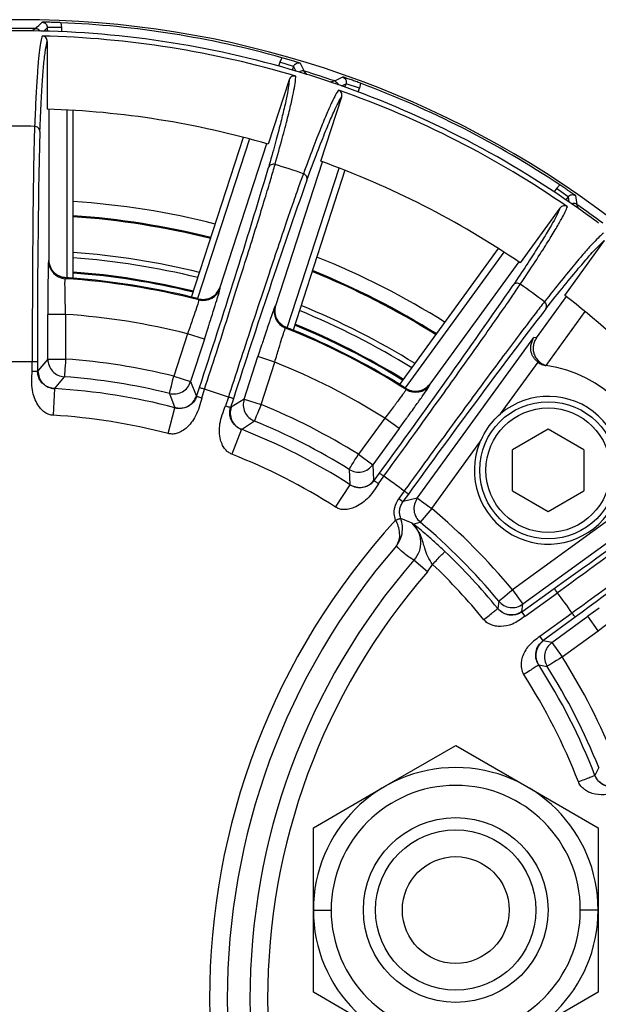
# Model space of a CAD drawing. Header units: millimetres. Extents: x -260 to 900, y 383 to 990.
# Tile 24 of 25: x 839 to 871, y 694 to 750. Entities that reach past the tile are written whole.
import ezdxf

# ---------------------------------------------------------------- set-up
doc = ezdxf.new("R2010")
doc.units = ezdxf.units.MM

# ---------------------------------------------------------------- blocks, each defined once
blk = doc.blocks.new('Drawing View9')
at = {"color": 7, "linetype": 'Continuous', "lineweight": 25}
for p, q in [((58.4, 36.504), (58.2, 36.372)), ((58.854, 36.36), (59.055, 36.556)), ((59.854, 36.556), (59.055, 36.556)), ((59.055, 36.354), (59.055, 36.556)), ((59.819, 36.832), (59.854, 36.556)), ((59.854, 36.556), (59.854, 36.325)), ((59.052, 35.782), (59.052, 31.975)), ((72.238, 34.865), (72.12, 34.613)), ((72.12, 34.613), (72.048, 34.394)), ((72.88, 34.366), (72.12, 34.613)), ((72.88, 34.366), (72.818, 34.174)), ((72.88, 34.366), (73.01, 34.118)), ((73.632, 33.928), (73.486, 34.115)), ((72.644, 33.629), (71.468, 30.009)), ((75.199, 33.558), (74.972, 33.493)), ((75.586, 33.281), (75.837, 33.405)), ((75.775, 33.214), (75.837, 33.405)), ((76.598, 33.158), (75.837, 33.405)), ((76.65, 33.432), (76.598, 33.158)), ((74.419, 29.05), (75.595, 32.67)), ((76.527, 32.939), (76.598, 33.158)), ((59.149, 23.486), (59.149, 31.973)), ((60.149, 31.93), (60.149, 22.501)), ((60.5, 22.476), (60.5, 31.91)), ((67.155, 21.422), (70.07, 30.394)), ((70.409, 30.305), (67.496, 21.337)), ((71.374, 30.037), (68.751, 21.965)), ((71.889, 20.945), (74.511, 29.018)), ((72.535, 19.7), (75.449, 28.667)), ((75.776, 28.54), (72.861, 19.568)), ((87.853, 27.723), (87.662, 27.521)), ((87.662, 27.521), (87.527, 27.334)), ((88.31, 27.05), (87.662, 27.521)), ((88.31, 27.05), (88.191, 26.887)), ((88.31, 27.05), (88.356, 26.774)), ((88.889, 26.402), (88.808, 26.624)), ((87.857, 26.422), (85.62, 23.343)), ((88.13, 21.519), (90.367, 24.598)), ((78.864, 16.509), (84.409, 24.141)), ((84.705, 23.951), (79.162, 16.323)), ((59.121, 23.451), (59.109, 23.313)), ((59.149, 23.486), (59.121, 23.451)), ((85.539, 23.399), (80.55, 16.532)), ((68.728, 21.763), (68.768, 21.923)), ((68.768, 21.923), (68.751, 21.965)), ((59.081, 21.125), (59.08, 20.448)), ((86.535, 19.134), (88.219, 21.451)), ((71.851, 20.922), (71.796, 20.791)), ((71.889, 20.945), (71.851, 20.922)), ((89.263, 20.615), (87.061, 17.584)), ((59.08, 17.943), (59.08, 20.448)), ((60.08, 20.448), (59.08, 20.448)), ((60.08, 20.448), (60.08, 17.943)), ((66.928, 19.364), (66.154, 16.981)), ((67.879, 19.055), (66.928, 19.364)), ((67.879, 19.055), (68.088, 19.702)), ((67.879, 19.055), (67.105, 16.672)), ((79.842, 10.134), (86.395, 19.154)), ((86.535, 19.134), (86.395, 19.154)), ((71.094, 18.722), (70.883, 18.078)), ((58.204, 17.259), (58.206, 17.778)), ((58.504, 17.776), (58.504, 17.259)), ((59.076, 17.943), (58.524, 17.278)), ((59.08, 17.943), (60.08, 17.943)), ((70.109, 15.695), (70.883, 18.078)), ((71.834, 17.769), (70.884, 18.078)), ((71.06, 15.386), (71.834, 17.769)), ((84.512, 14.862), (86.623, 17.767)), ((58.521, 17.278), (58.504, 17.259)), ((87.06, 17.577), (87.086, 17.573)), ((59.463, 16.276), (60.009, 16.949)), ((66.154, 16.981), (67.105, 16.672)), ((67.427, 15.868), (67.108, 16.67)), ((59.463, 16.28), (59.378, 14.783)), ((67.441, 15.843), (67.601, 16.337)), ((67.726, 15.751), (67.885, 16.245)), ((80.466, 16.347), (80.553, 16.488)), ((80.553, 16.488), (80.55, 16.532)), ((65.914, 16.014), (66.225, 15.205)), ((67.441, 15.843), (67.431, 15.867)), ((69.227, 15.809), (69.065, 15.315)), ((69.278, 15.963), (69.227, 15.809)), ((69.51, 15.715), (69.351, 15.223)), ((70.106, 15.696), (69.376, 15.235)), ((70.109, 15.695), (71.06, 15.386)), ((65.845, 13.758), (66.226, 15.209)), ((69.372, 15.236), (69.351, 15.223)), ((69.958, 13.992), (70.686, 14.463)), ((78.012, 14.621), (76.54, 12.594)), ((78.821, 14.034), (78.012, 14.621)), ((78.821, 14.034), (79.22, 14.585)), ((69.96, 13.996), (69.416, 12.598)), ((78.821, 14.034), (77.349, 12.007)), ((87.198, 14.008), (85.198, 12.853)), ((89.198, 12.853), (87.198, 14.008)), ((80.65, 9.547), (83.36, 13.276)), ((85.198, 10.544), (85.198, 12.853)), ((89.198, 12.853), (89.198, 10.544)), ((76.54, 12.594), (77.349, 12.007)), ((76.013, 11.749), (76.059, 10.884)), ((77.407, 11.143), (77.352, 12.004)), ((77.412, 11.115), (77.41, 11.141)), ((77.412, 11.115), (77.717, 11.535)), ((77.655, 10.939), (77.959, 11.36)), ((75.25, 9.625), (76.061, 10.887)), ((79.1, 10.53), (78.794, 10.111)), ((79.145, 10.591), (79.1, 10.53)), ((93.298, 10.88), (85.184, 4.985)), ((85.198, 10.544), (87.198, 9.389)), ((94.683, 10.651), (85.772, 4.176)), ((87.198, 9.389), (89.198, 10.544)), ((78.794, 10.111), (79.037, 9.935)), ((79.341, 10.353), (79.037, 9.935)), ((79.839, 10.136), (79.04, 9.933)), ((80.65, 9.547), (80.007, 8.781)), ((79.55, 8.721), (78.908, 8.995)), ((79.608, 8.677), (79.55, 8.721)), ((79.814, 8.416), (79.551, 8.722)), ((79.608, 8.677), (80.01, 8.784)), ((79.814, 8.416), (79.609, 8.677)), ((80.406, 5.995), (79.653, 6.649)), ((80.406, 5.995), (80.699, 6.412)), ((85.184, 4.985), (85.772, 4.176)), ((85.717, 3.743), (87.535, 5.064)), ((85.893, 3.501), (87.711, 4.822)), ((84.415, 4.347), (84.357, 3.936)), ((85.718, 3.761), (85.773, 4.175)), ((90.056, 3.95), (89.424, 3.494)), ((85.717, 3.743), (85.719, 3.76)), ((85.893, 3.501), (85.717, 3.743)), ((88.541, 3.68), (86.722, 2.359)), ((88.716, 3.438), (86.898, 2.117)), ((87.398, 2.022), (89.424, 3.494)), ((88.604, 3.725), (88.541, 3.68)), ((90.012, 2.685), (89.424, 3.494)), ((83.583, 3.303), (83.611, 3.269)), ((83.611, 3.269), (83.636, 3.237)), ((86.722, 2.359), (86.898, 2.117)), ((87.986, 1.213), (90.012, 2.685)), ((86.915, 2.114), (86.898, 2.117)), ((87.397, 2.024), (86.916, 2.112)), ((87.398, 2.022), (87.986, 1.213)), ((86.661, 0.764), (87.14, 0.68)), ((85.763, 0.312), (85.796, 0.261)), ((85.796, 0.261), (85.821, 0.223)), ((78, -6.072), (82, -3.762)), ((82, -3.762), (86, -6.072)), ((90.034, -5), (89.821, -5.437)), ((74, -8.381), (78, -6.072)), ((86, -6.072), (90, -8.381)), ((88.889, -5.799), (88.905, -5.84)), ((88.905, -5.84), (88.92, -5.879)), ((74, -13), (74, -8.381)), ((90, -8.381), (90, -13)), ((74, -13), (75, -13)), ((74, -17.619), (74, -13)), ((90, -13), (89, -13)), ((90, -13), (90, -17.619)), ((78, -19.928), (74, -17.619)), ((90, -17.619), (86, -19.928))]:
    blk.add_line(p, q, dxfattribs=at)
at = {"color": 7, "linetype": 'Continuous', "lineweight": 25, "flags": 128}
for points in [[(60.058, 22.454), (60.081, 22.482), (60.099, 22.504)], [(67.545, 21.325), (67.558, 21.291), (67.568, 21.264)], [(72.433, 19.683), (72.464, 19.703), (72.488, 19.718)], [(60.08, 17.943), (60.066, 17.75), (60.052, 17.565), (60.04, 17.394), (60.029, 17.243), (60.021, 17.119), (60.014, 17.026), (60.01, 16.967), (60.008, 16.945)], [(65.913, 16.01), (65.919, 16.032), (65.933, 16.089), (65.955, 16.179), (65.985, 16.3), (66.021, 16.447), (66.063, 16.613), (66.107, 16.793), (66.154, 16.981)], [(79.205, 16.296), (79.207, 16.26), (79.209, 16.231)], [(71.06, 15.386), (70.988, 15.208), (70.918, 15.036), (70.853, 14.877), (70.796, 14.737), (70.75, 14.622), (70.714, 14.535), (70.692, 14.48), (70.684, 14.46)], [(76.011, 11.746), (76.023, 11.764), (76.054, 11.814), (76.104, 11.894), (76.169, 11.999), (76.249, 12.127), (76.34, 12.273), (76.438, 12.431), (76.54, 12.594)], [(79.842, 10.134), (79.859, 10.122), (79.906, 10.087), (79.982, 10.032), (80.082, 9.959), (80.205, 9.871), (80.343, 9.77), (80.494, 9.66), (80.65, 9.547)], [(84.415, 4.347), (84.432, 4.361), (84.478, 4.398), (84.549, 4.458), (84.645, 4.538), (84.761, 4.634), (84.893, 4.744), (85.036, 4.862), (85.184, 4.985)], [(87.986, 1.213), (87.823, 1.11), (87.666, 1.011), (87.52, 0.92), (87.393, 0.839), (87.288, 0.773), (87.208, 0.723), (87.159, 0.692), (87.14, 0.68)]]:
    blk.add_lwpolyline(points, dxfattribs=at)
at = {"color": 7, "linetype": 'Continuous', "lineweight": 25}
for centre, radius in [((87.198, 11.698), 3.85), ((87.198, 11.698), 3.5), ((82, -13), 5.189), ((82, -13), 4.505), ((82, -13), 3)]:
    blk.add_circle(centre, radius, dxfattribs=at)
for centre, radius, start, end in [((57.5, -18), 55, 18.2785, 161.7215), ((57.5, -18), 54.511, 89.0536, 90.9467), ((-135.389, 235.435), 277.719, 314.24993, 314.3539), ((57.5, -18), 54.881, 74.4219, 87.5781), ((57.5, -18), 54.376, 89.2732, 90.7371), ((57.5, -18), 54.376, 72.7419, 89.2654), ((57.5, -18), 54.097, 73.3328, 88.6671), ((123.435, 60.62), 56.546, 207.4421, 207.9526), ((57.5, -18), 54.511, 71.0536, 72.9467), ((57.5, -18), 54.376, 71.258, 72.7422), ((-47.732, 282.837), 277.942, 296.25001, 296.35389), ((57.5, -18), 54.376, 54.7419, 71.258), ((57.5, -18), 54.881, 56.4219, 69.5781), ((57.5, -18), 54.097, 55.3328, 70.6671), ((57.5, -18), 50, 73.7782, 88.2217), ((57.5, -18), 49.016, 89.0205, 90.9792), ((503.754, 19.823), 445.254, 178.597, 180.26343), ((57.5, -18), 49.016, 71.0205, 72.9792), ((57.5, -18), 50, 55.7782, 70.2217), ((-366.677, 159.468), 457.257, 341.75863, 343.38117), ((493.601, -119.928), 445.254, 160.597, 162.26343), ((144.43, 36.385), 56.472, 189.4417, 189.9529), ((57.5, -18), 44.891, 75.8319, 86.1681), ((57.5, -18), 54.511, 53.0536, 54.9467), ((57.5, -18), 44.091, 75.9015, 86.0985), ((57.5, -18), 54.376, 53.258, 54.7422), ((57.5, -18), 44.034, 75.9065, 86.0935), ((57.5, -18), 42.035, 76.0927, 85.9073), ((60.121, 23.452), 1, 180.0111, 266.3689), ((57.5, -18), 41.734, 76.1222, 85.8778), ((57.5, -18), 44.891, 57.8319, 68.1681), ((57.5, -18), 40.934, 76.2029, 85.7971), ((57.5, -18), 40.878, 76.2087, 85.7913), ((57.5, -18), 44.034, 57.9065, 68.0935), ((57.5, -18), 44.091, 57.9015, 68.0985), ((57.5, -18), 40.534, 75.6177, 86.3823), ((57.5, -18), 40.587, 85.7611, 86.2573), ((57.5, -18), 40.587, 76.2389, 85.7611), ((57.5, -18), 49.016, 53.0205, 54.9792), ((67.817, 22.233), 1, 255.6311, 341.9806), ((-291.076, 281.86), 457.257, 323.75863, 325.38117), ((57.5, -18), 40.587, 75.7427, 76.2389), ((57.5, -18), 50, 37.5361, 52.2217), ((72.802, 20.613), 1, 162.0096, 248.3689), ((57.5, -18), 41.734, 58.1222, 67.8778), ((57.5, -18), 42.035, 58.0927, 67.9073), ((440.759, -249.702), 445.255, 142.597, 144.26343), ((57.5, -18), 38.535, 75.8384, 86.1616), ((57.5, -18), 40.534, 57.6177, 68.3823), ((57.5, -18), 40.587, 67.7611, 68.2573), ((57.5, -18), 40.587, 58.2389, 67.7611), ((57.5, -18), 40.878, 58.2087, 67.7913), ((57.5, -18), 40.934, 58.2029, 67.7971), ((57.5, -18), 35.785, 88.8717, 91.1296), ((57.5, -18), 36.035, 76.1051, 85.8949), ((57.5, -18), 38.535, 57.8384, 68.1616), ((86.138, 10.638), 7, 6.0408, 82.2288), ((57.5, -18), 35.035, 76.1051, 85.8936), ((57.5, -18), 34.336, 75.2778, 86.7222), ((57.5, -18), 35.785, 70.8709, 73.1298), ((57.5, -18), 40.587, 57.7427, 58.2389), ((79.744, 17.076), 1, 237.6311, 323.9806), ((87.198, 11.698), 4.15, 157.6633, 130.3364), ((57.5, -18), 36.035, 58.1051, 67.8949), ((57.5, -18), 32.836, 75.2778, 86.7222), ((57.5, -18), 35.035, 58.1051, 67.8936), ((-64.792, 220.754), 264.056, 305.23087, 308.62914), ((57.5, -18), 34.336, 57.2778, 68.7222), ((57.5, -18), 32.836, 57.2778, 68.7222), ((246.783, -208.092), 264.064, 123.37093, 126.76909), ((57.5, -18), 35.785, 52.8709, 55.1298), ((57.5, -18), 35.983, 39.7016, 49.9558), ((108, -18), 39.831, 137.5176, 222.4824), ((57.5, -18), 34.983, 39.7022, 49.9552), ((108, -18), 38.833, 139.056, 220.9442), ((108, -18), 37.565, 138.9907, 221.0099), ((57.5, -18), 34.677, 39.24, 46.4584), ((57.5, -18), 33.677, 39.241, 46.4584), ((108, -18), 36.567, 138.9908, 221.0093), ((57.5, -18), 37.862, 34.9316, 37.0688), ((57.5, -18), 36.035, 21.7799, 32.2201), ((57.5, -18), 34.677, 21.24, 32.7602), ((57.5, -18), 35.035, 21.7804, 32.2197), ((57.5, -18), 33.677, 21.241, 32.759), ((82, -13), 8, 0, 180), ((82, -13), 7, 0, 180), ((82, -13), 8, 180, 0), ((82, -13), 7, 180, 0)]:
    blk.add_arc(centre, radius, start, end, dxfattribs=at)
for points, knots in [([(58.4, 36.504), (58.439, 36.499), (58.516, 36.488), (58.606, 36.43), (58.637, 36.375), (58.65, 36.353)], [0, 0, 0, 0, 0.380224, 0.760449, 1, 1, 1, 1]), ([(59.819, 36.832), (59.726, 36.836), (59.531, 36.844), (59.247, 36.851), (58.98, 36.855), (58.839, 36.856), (58.761, 36.856)], [0, 0, 0, 0, 0.201645, 0.421587, 0.680914, 1, 1, 1, 1]), ([(58.761, 36.856), (58.8, 36.851), (58.877, 36.84), (58.974, 36.771), (59.041, 36.672), (59.05, 36.595), (59.055, 36.556)], [0, 0, 0, 0, 0.250183, 0.500138, 0.750024, 1, 1, 1, 1]), ([(58.758, 36.082), (58.734, 35.991), (58.687, 35.808), (58.616, 35.337), (58.545, 34.672), (58.475, 33.755), (58.406, 32.581), (58.361, 31.533), (58.338, 31.009)], [0, 0, 0, 0, 0.166546, 0.333142, 0.499791, 0.666489, 0.833229, 1, 1, 1, 1]), ([(59.052, 35.782), (59.047, 35.821), (59.038, 35.898), (58.971, 35.996), (58.875, 36.066), (58.797, 36.077), (58.758, 36.082)], [0, 0, 0, 0, 0.25192, 0.499865, 0.747813, 1, 1, 1, 1]), ([(58.633, 30.725), (58.658, 31.306), (58.709, 32.466), (58.786, 33.714), (58.869, 34.703), (58.958, 35.406), (59.02, 35.656), (59.052, 35.782)], [0, 0, 0, 0, 0.1865888, 0.3732196, 0.5598678, 0.779878, 1, 1, 1, 1]), ([(73.252, 34.561), (73.178, 34.585), (73.044, 34.628), (72.788, 34.707), (72.516, 34.787), (72.328, 34.84), (72.238, 34.865)], [0, 0, 0, 0, 0.319071, 0.578397, 0.798432, 1, 1, 1, 1]), ([(72.88, 34.366), (72.896, 34.402), (72.929, 34.473), (73.023, 34.545), (73.137, 34.582), (73.214, 34.568), (73.252, 34.561)], [0, 0, 0, 0, 0.250008, 0.499905, 0.74985, 1, 1, 1, 1]), ([(71.848, 28.869), (71.988, 29.375), (72.269, 30.386), (72.566, 31.523), (72.782, 32.417), (72.92, 33.071), (72.999, 33.542), (73.01, 33.73), (73.016, 33.824)], [0, 0, 0, 0, 0.166771, 0.333512, 0.500209, 0.666858, 0.833454, 1, 1, 1, 1]), ([(73.016, 33.824), (72.977, 33.831), (72.9, 33.845), (72.787, 33.808), (72.692, 33.736), (72.66, 33.665), (72.644, 33.629)], [0, 0, 0, 0, 0.252179, 0.500133, 0.748088, 1, 1, 1, 1]), ([(73.486, 34.115), (73.448, 34.122), (73.371, 34.135), (73.265, 34.106), (73.215, 34.061), (73.195, 34.042)], [0, 0, 0, 0, 0.367608, 0.735215, 1, 1, 1, 1]), ([(76.65, 33.432), (76.562, 33.464), (76.379, 33.532), (76.112, 33.627), (75.859, 33.713), (75.725, 33.757), (75.651, 33.781)], [0, 0, 0, 0, 0.201664, 0.421665, 0.680965, 1, 1, 1, 1]), ([(75.651, 33.781), (75.686, 33.764), (75.756, 33.731), (75.827, 33.634), (75.861, 33.52), (75.845, 33.444), (75.837, 33.405)], [0, 0, 0, 0, 0.2501587, 0.5001061, 0.7500003, 1, 1, 1, 1]), ([(72.644, 33.629), (72.637, 33.522), (72.623, 33.309), (72.524, 32.748), (72.359, 32.002), (72.128, 31.074), (71.852, 30.029), (71.604, 29.137), (71.48, 28.691)], [0, 0, 0, 0, 0.186769, 0.373468, 0.560105, 0.706757, 0.853393, 1, 1, 1, 1]), ([(75.199, 33.558), (75.234, 33.541), (75.304, 33.507), (75.371, 33.424), (75.384, 33.362), (75.389, 33.338)], [0, 0, 0, 0, 0.380225, 0.760449, 1, 1, 1, 1]), ([(75.409, 33.046), (75.358, 32.967), (75.257, 32.808), (75.043, 32.381), (74.771, 31.771), (74.421, 30.92), (73.992, 29.826), (73.625, 28.843), (73.442, 28.351)], [0, 0, 0, 0, 0.166546, 0.333142, 0.499791, 0.666489, 0.833229, 1, 1, 1, 1]), ([(73.634, 27.991), (73.838, 28.535), (74.244, 29.623), (74.704, 30.785), (75.089, 31.701), (75.39, 32.341), (75.527, 32.56), (75.595, 32.67)], [0, 0, 0, 0, 0.1865888, 0.3732196, 0.5598678, 0.779878, 1, 1, 1, 1]), ([(75.595, 32.67), (75.603, 32.709), (75.619, 32.785), (75.585, 32.899), (75.515, 32.995), (75.444, 33.029), (75.409, 33.046)], [0, 0, 0, 0, 0.251912, 0.49986, 0.747811, 1, 1, 1, 1]), ([(88.723, 27.121), (88.66, 27.166), (88.546, 27.249), (88.327, 27.402), (88.093, 27.563), (87.931, 27.672), (87.853, 27.723)], [0, 0, 0, 0, 0.3190367, 0.5783717, 0.7984256, 1, 1, 1, 1]), ([(88.31, 27.05), (88.336, 27.079), (88.388, 27.137), (88.501, 27.177), (88.62, 27.176), (88.689, 27.139), (88.723, 27.121)], [0, 0, 0, 0, 0.2500035, 0.4998991, 0.7498451, 1, 1, 1, 1]), ([(88.271, 26.493), (88.236, 26.511), (88.167, 26.548), (88.048, 26.549), (87.936, 26.509), (87.884, 26.451), (87.857, 26.422)], [0, 0, 0, 0, 0.25218, 0.500134, 0.748088, 1, 1, 1, 1]), ([(88.808, 26.624), (88.774, 26.642), (88.705, 26.679), (88.595, 26.684), (88.534, 26.656), (88.508, 26.645)], [0, 0, 0, 0, 0.367608, 0.735215, 1, 1, 1, 1]), ([(87.857, 26.422), (87.817, 26.323), (87.738, 26.124), (87.471, 25.621), (87.083, 24.963), (86.577, 24.152), (85.991, 23.243), (85.479, 22.472), (85.224, 22.086)], [0, 0, 0, 0, 0.186769, 0.373468, 0.560105, 0.706757, 0.853393, 1, 1, 1, 1]), ([(85.629, 22.142), (85.919, 22.579), (86.498, 23.454), (87.132, 24.444), (87.614, 25.227), (87.948, 25.806), (88.167, 26.23), (88.236, 26.405), (88.271, 26.493)], [0, 0, 0, 0, 0.166771, 0.333512, 0.500209, 0.666858, 0.833454, 1, 1, 1, 1]), ([(90.306, 25.014), (90.234, 24.954), (90.088, 24.834), (89.753, 24.494), (89.305, 23.998), (88.71, 23.297), (87.964, 22.389), (87.311, 21.567), (86.985, 21.157)], [0, 0, 0, 0, 0.1665455, 0.3331423, 0.4997906, 0.6664886, 0.8332295, 1, 1, 1, 1]), ([(87.057, 20.754), (87.418, 21.208), (88.141, 22.118), (88.937, 23.081), (89.586, 23.833), (90.071, 24.349), (90.268, 24.515), (90.367, 24.598)], [0, 0, 0, 0, 0.186589, 0.37322, 0.559868, 0.779878, 1, 1, 1, 1]), ([(59.109, 23.313), (59.105, 23.202), (59.098, 22.982), (59.088, 22.338), (59.082, 21.693), (59.082, 21.239), (59.081, 21.125)], [0, 0, 0, 0, 0.280272, 0.558032, 0.889042, 1, 1, 1, 1]), ([(60.099, 22.504), (60.041, 22.511), (59.92, 22.525), (59.747, 22.585), (59.583, 22.676), (59.39, 22.836), (59.199, 23.107), (59.167, 23.35), (59.149, 23.486)], [0, 0, 0, 0, 0.0964526, 0.1996432, 0.3118609, 0.434892, 0.6842653, 1, 1, 1, 1]), ([(60.08, 20.448), (60.075, 20.59), (60.067, 20.865), (60.055, 21.361), (60.045, 21.896), (60.045, 22.353), (60.053, 22.42), (60.058, 22.454)], [0, 0, 0, 0, 0.136989, 0.266298, 0.500928, 0.751626, 1, 1, 1, 1]), ([(60.099, 22.504), (60.108, 22.503), (60.125, 22.502), (60.142, 22.501), (60.149, 22.501)], [0, 0, 0, 0, 0.559993, 1, 1, 1, 1]), ([(67.545, 21.325), (67.602, 21.313), (67.722, 21.289), (67.905, 21.294), (68.089, 21.329), (68.321, 21.422), (68.587, 21.62), (68.692, 21.841), (68.751, 21.965)], [0, 0, 0, 0, 0.096449, 0.1996335, 0.3118422, 0.4348612, 0.6843122, 1, 1, 1, 1]), ([(68.088, 19.702), (68.106, 19.758), (68.212, 20.088), (68.388, 20.642), (68.59, 21.292), (68.711, 21.69), (68.726, 21.754), (68.728, 21.763)], [0, 0, 0, 0, 0.058191, 0.338571, 0.618644, 0.948516, 1, 1, 1, 1]), ([(67.568, 21.264), (67.562, 21.231), (67.549, 21.164), (67.408, 20.73), (67.234, 20.224), (67.069, 19.756), (66.976, 19.497), (66.928, 19.364)], [0, 0, 0, 0, 0.248269, 0.49887, 0.733589, 0.862951, 1, 1, 1, 1]), ([(67.496, 21.337), (67.505, 21.335), (67.521, 21.331), (67.537, 21.327), (67.545, 21.325)], [0, 0, 0, 0, 0.559995, 1, 1, 1, 1]), ([(71.796, 20.791), (71.758, 20.687), (71.682, 20.478), (71.473, 19.866), (71.269, 19.255), (71.129, 18.827), (71.094, 18.722)], [0, 0, 0, 0, 0.280845, 0.561016, 0.891465, 1, 1, 1, 1]), ([(72.488, 19.718), (72.435, 19.743), (72.324, 19.793), (72.178, 19.904), (72.05, 20.041), (71.917, 20.253), (71.819, 20.57), (71.863, 20.811), (71.889, 20.945)], [0, 0, 0, 0, 0.096453, 0.199643, 0.311861, 0.434892, 0.684266, 1, 1, 1, 1]), ([(71.834, 17.769), (71.874, 17.905), (71.951, 18.17), (72.093, 18.645), (72.249, 19.157), (72.39, 19.591), (72.419, 19.653), (72.433, 19.683)], [0, 0, 0, 0, 0.136989, 0.266298, 0.500928, 0.751626, 1, 1, 1, 1]), ([(72.488, 19.718), (72.497, 19.715), (72.513, 19.709), (72.528, 19.702), (72.535, 19.7)], [0, 0, 0, 0, 0.559993, 1, 1, 1, 1]), ([(86.623, 17.767), (86.578, 17.806), (86.488, 17.883), (86.341, 18.067), (86.218, 18.349), (86.2, 18.768), (86.322, 19.01), (86.395, 19.154)], [0, 0, 0, 0, 0.09455, 0.189132, 0.384696, 0.634516, 1, 1, 1, 1]), ([(86.536, 19.133), (86.497, 19.067), (86.416, 18.932), (86.357, 18.699), (86.342, 18.459), (86.388, 18.223), (86.492, 18.006), (86.654, 17.823), (86.843, 17.672), (86.991, 17.612), (87.061, 17.584)], [0, 0, 0, 0, 0.121139, 0.247132, 0.375, 0.498307, 0.62182, 0.749659, 0.88126, 1, 1, 1, 1]), ([(86.623, 17.767), (86.694, 17.721), (86.836, 17.628), (87.002, 17.592), (87.084, 17.574)], [0, 0, 0, 0, 0.500884, 1, 1, 1, 1]), ([(59.378, 14.783), (59.305, 14.792), (59.156, 14.812), (58.935, 14.922), (58.714, 15.103), (58.407, 15.505), (58.147, 16.249), (58.184, 16.902), (58.204, 17.259)], [0, 0, 0, 0, 0.072709, 0.147917, 0.241864, 0.354235, 0.647451, 1, 1, 1, 1]), ([(59.463, 16.28), (59.436, 16.282), (59.377, 16.287), (59.266, 16.307), (59.093, 16.359), (58.873, 16.477), (58.652, 16.706), (58.542, 16.966), (58.509, 17.137), (58.506, 17.219), (58.504, 17.259)], [0, 0, 0, 0, 0.041299, 0.090441, 0.199758, 0.447489, 0.723801, 0.875063, 0.939902, 1, 1, 1, 1]), ([(79.209, 16.231), (79.193, 16.201), (79.16, 16.142), (78.892, 15.773), (78.569, 15.345), (78.268, 14.951), (78.099, 14.733), (78.012, 14.621)], [0, 0, 0, 0, 0.2482693, 0.4988701, 0.7335886, 0.8629512, 1, 1, 1, 1]), ([(79.162, 16.323), (79.17, 16.318), (79.184, 16.309), (79.199, 16.3), (79.205, 16.296)], [0, 0, 0, 0, 0.559995, 1, 1, 1, 1]), ([(79.205, 16.296), (79.256, 16.267), (79.362, 16.208), (79.538, 16.156), (79.724, 16.132), (79.974, 16.149), (80.287, 16.255), (80.456, 16.433), (80.55, 16.532)], [0, 0, 0, 0, 0.096449, 0.1996335, 0.3118422, 0.4348612, 0.6843122, 1, 1, 1, 1]), ([(79.22, 14.585), (79.255, 14.633), (79.458, 14.913), (79.796, 15.386), (80.189, 15.941), (80.427, 16.283), (80.461, 16.34), (80.466, 16.347)], [0, 0, 0, 0, 0.058191, 0.338571, 0.618644, 0.948516, 1, 1, 1, 1]), ([(67.726, 15.751), (67.635, 15.406), (67.469, 14.774), (66.995, 14.151), (66.581, 13.861), (66.316, 13.755), (66.066, 13.718), (65.918, 13.745), (65.845, 13.758)], [0, 0, 0, 0, 0.35179, 0.645046, 0.75304, 0.85086, 0.926634, 1, 1, 1, 1]), ([(67.441, 15.843), (67.427, 15.807), (67.399, 15.73), (67.316, 15.579), (67.132, 15.365), (66.85, 15.214), (66.603, 15.169), (66.422, 15.174), (66.31, 15.189), (66.253, 15.203), (66.226, 15.209)], [0, 0, 0, 0, 0.059497, 0.123515, 0.272279, 0.552508, 0.800241, 0.909559, 0.958714, 1, 1, 1, 1]), ([(69.416, 12.598), (69.35, 12.63), (69.215, 12.695), (69.038, 12.867), (68.884, 13.107), (68.717, 13.585), (68.699, 14.373), (68.936, 14.983), (69.065, 15.315)], [0, 0, 0, 0, 0.072709, 0.147917, 0.241864, 0.354234, 0.64745, 1, 1, 1, 1]), ([(69.96, 13.996), (69.935, 14.006), (69.88, 14.029), (69.781, 14.082), (69.632, 14.185), (69.46, 14.365), (69.32, 14.652), (69.296, 14.932), (69.317, 15.106), (69.34, 15.185), (69.351, 15.223)], [0, 0, 0, 0, 0.041299, 0.090441, 0.199758, 0.447489, 0.723801, 0.875063, 0.939902, 1, 1, 1, 1]), ([(83.36, 13.276), (83.575, 13.693), (83.88, 14.286), (84.368, 14.731), (84.512, 14.862)], [0, 0, 0, 0, 0.705297, 1, 1, 1, 1]), ([(77.412, 11.115), (77.388, 11.084), (77.338, 11.02), (77.212, 10.903), (76.971, 10.756), (76.656, 10.699), (76.407, 10.733), (76.237, 10.793), (76.135, 10.842), (76.085, 10.873), (76.061, 10.887)], [0, 0, 0, 0, 0.059497, 0.123515, 0.272279, 0.552508, 0.800241, 0.909559, 0.958714, 1, 1, 1, 1]), ([(77.655, 10.939), (77.462, 10.639), (77.109, 10.09), (76.465, 9.644), (75.982, 9.495), (75.697, 9.477), (75.448, 9.518), (75.316, 9.59), (75.25, 9.625)], [0, 0, 0, 0, 0.35179, 0.645046, 0.75304, 0.85086, 0.926634, 1, 1, 1, 1]), ([(78.625, 8.9), (78.594, 9.015), (78.53, 9.244), (78.556, 9.677), (78.704, 9.946), (78.794, 10.111)], [0, 0, 0, 0, 0.281128, 0.560918, 1, 1, 1, 1]), ([(78.625, 8.9), (78.661, 8.912), (78.715, 8.931), (78.78, 8.953), (78.825, 8.969), (78.862, 8.981), (78.898, 8.993), (78.905, 8.995), (78.91, 8.996)], [0, 0, 0, 0, 0.240111, 0.36901, 0.500491, 0.631901, 0.760594, 1, 1, 1, 1]), ([(78.667, 7.448), (78.728, 7.555), (78.844, 7.758), (78.866, 8.147), (78.797, 8.539), (78.68, 8.786), (78.625, 8.9)], [0, 0, 0, 0, 0.2907218, 0.5562617, 0.7941902, 1, 1, 1, 1]), ([(78.667, 7.448), (78.739, 7.553), (78.883, 7.763), (78.998, 8.145), (79.03, 8.566), (78.95, 8.853), (78.91, 8.996)], [0, 0, 0, 0, 0.250068, 0.500321, 0.750666, 1, 1, 1, 1]), ([(79.551, 8.722), (79.675, 8.574), (79.923, 8.28), (80.051, 7.707), (79.981, 7.123), (79.763, 6.808), (79.653, 6.65)], [0, 0, 0, 0, 0.250659, 0.500834, 0.750468, 1, 1, 1, 1]), ([(81.388, 7.136), (81.189, 7.323), (80.795, 7.69), (80.273, 8.141), (79.878, 8.467), (79.695, 8.61), (79.609, 8.677)], [0, 0, 0, 0, 0.2688167, 0.5307334, 0.7766192, 1, 1, 1, 1]), ([(80.699, 6.412), (80.605, 6.558), (80.414, 6.857), (80.27, 7.265), (80.166, 7.648), (80.046, 8.03), (79.898, 8.277), (79.814, 8.416)], [0, 0, 0, 0, 0.220774, 0.448891, 0.60908, 0.78024, 1, 1, 1, 1]), ([(79.653, 6.65), (79.449, 6.775), (79.084, 6.999), (78.795, 7.311), (78.667, 7.448)], [0, 0, 0, 0, 0.559043, 1, 1, 1, 1]), ([(85.717, 3.743), (85.656, 3.705), (85.522, 3.62), (85.242, 3.545), (84.918, 3.561), (84.657, 3.673), (84.476, 3.805), (84.396, 3.893), (84.357, 3.936)], [0, 0, 0, 0, 0.128153, 0.2822, 0.54449, 0.786398, 0.897509, 1, 1, 1, 1]), ([(85.893, 3.501), (85.666, 3.332), (85.256, 3.027), (84.652, 2.914), (84.238, 2.93), (83.975, 3.023), (83.765, 3.119), (83.667, 3.209), (83.636, 3.237)], [0, 0, 0, 0, 0.339146, 0.612937, 0.724367, 0.839087, 0.949274, 1, 1, 1, 1]), ([(90.012, 2.685), (90.123, 2.771), (90.339, 2.937), (90.734, 3.237), (91.165, 3.558), (91.537, 3.823), (91.599, 3.853), (91.629, 3.869)], [0, 0, 0, 0, 0.135311, 0.264051, 0.500853, 0.750602, 1, 1, 1, 1]), ([(86.722, 2.359), (86.499, 2.196), (86.078, 1.889), (85.76, 1.342), (85.67, 0.925), (85.67, 0.623), (85.73, 0.424), (85.763, 0.312)], [0, 0, 0, 0, 0.336821, 0.634272, 0.746508, 0.858138, 1, 1, 1, 1]), ([(86.661, 0.764), (86.633, 0.814), (86.573, 0.918), (86.504, 1.13), (86.479, 1.414), (86.564, 1.726), (86.721, 1.969), (86.843, 2.071), (86.898, 2.117)], [0, 0, 0, 0, 0.10243, 0.213547, 0.455472, 0.717781, 0.871855, 1, 1, 1, 1]), ([(91.055, -6.041), (90.985, -6.058), (90.831, -6.097), (90.542, -6.082), (90.239, -5.967), (90.025, -5.779), (89.893, -5.599), (89.845, -5.49), (89.821, -5.437)], [0, 0, 0, 0, 0.128157, 0.282208, 0.544505, 0.78642, 0.897533, 1, 1, 1, 1]), ([(91.148, -6.326), (90.879, -6.416), (90.395, -6.579), (89.786, -6.501), (89.397, -6.356), (89.176, -6.187), (89.006, -6.031), (88.94, -5.915), (88.92, -5.879)], [0, 0, 0, 0, 0.3390895, 0.6129503, 0.7243656, 0.8390895, 0.9492901, 1, 1, 1, 1])]:
    blk.add_open_spline(points, degree=3, knots=knots, dxfattribs=at)
for points in [[(58.338, 31.009), (58.33, 30.804), (58.315, 30.393), (58.295, 29.534), (58.275, 28.524), (58.264, 27.716), (58.258, 27.312)], [(58.633, 30.726), (58.628, 30.762), (58.619, 30.835), (58.551, 30.928), (58.454, 30.994), (58.377, 31.004), (58.338, 31.009)], [(67.884, 16.245), (68.107, 16.932), (68.553, 18.306), (69.199, 20.319), (69.81, 22.237), (70.371, 24.012), (70.868, 25.605), (71.287, 26.969), (71.628, 28.1), (71.775, 28.613), (71.848, 28.869)], [(71.848, 28.869), (71.81, 28.877), (71.733, 28.891), (71.62, 28.859), (71.527, 28.791), (71.495, 28.724), (71.48, 28.691)], [(73.441, 28.351), (73.351, 28.104), (73.17, 27.608), (72.786, 26.507), (72.329, 25.175), (71.802, 23.616), (71.22, 21.874), (70.595, 19.988), (69.942, 18.003), (69.499, 16.643), (69.278, 15.963)], [(73.634, 27.991), (73.641, 28.027), (73.655, 28.099), (73.619, 28.209), (73.547, 28.301), (73.477, 28.335), (73.442, 28.351)], [(58.258, 27.312), (58.254, 26.984), (58.246, 26.328), (58.236, 25.246), (58.227, 24.105), (58.219, 22.907), (58.213, 21.665), (58.209, 20.388), (58.207, 19.089), (58.206, 18.215), (58.206, 17.778)], [(77.958, 11.36), (78.382, 11.944), (79.231, 13.113), (80.468, 14.828), (81.642, 16.463), (82.723, 17.978), (83.688, 19.34), (84.508, 20.508), (85.182, 21.478), (85.48, 21.92), (85.629, 22.142)], [(85.629, 22.142), (85.595, 22.16), (85.526, 22.198), (85.409, 22.202), (85.299, 22.167), (85.249, 22.113), (85.224, 22.086)], [(86.985, 21.157), (86.821, 20.948), (86.494, 20.53), (85.784, 19.595), (84.931, 18.461), (83.941, 17.131), (82.841, 15.643), (81.656, 14.032), (80.414, 12.334), (79.568, 11.172), (79.145, 10.591)], [(87.057, 20.754), (87.075, 20.786), (87.11, 20.851), (87.11, 20.966), (87.07, 21.076), (87.013, 21.13), (86.985, 21.157)], [(58.504, 17.778), (58.499, 17.778), (58.489, 17.778), (58.42, 17.778), (58.321, 17.778), (58.244, 17.778), (58.205, 17.778)], [(59.08, 17.943), (59.093, 17.818), (59.121, 17.568), (59.332, 17.247), (59.636, 17.013), (59.884, 16.968), (60.007, 16.945)], [(58.204, 17.259), (58.243, 17.259), (58.321, 17.259), (58.42, 17.259), (58.489, 17.259), (58.499, 17.259), (58.504, 17.259)], [(58.524, 17.278), (58.538, 17.152), (58.565, 16.9), (58.779, 16.576), (59.087, 16.341), (59.337, 16.298), (59.463, 16.276)], [(65.913, 16.01), (66.038, 15.993), (66.287, 15.96), (66.649, 16.088), (66.95, 16.328), (67.053, 16.557), (67.105, 16.672)], [(67.885, 16.245), (67.848, 16.257), (67.774, 16.281), (67.681, 16.311), (67.615, 16.332), (67.606, 16.335), (67.601, 16.337)], [(66.225, 15.205), (66.351, 15.187), (66.602, 15.151), (66.969, 15.279), (67.272, 15.52), (67.376, 15.752), (67.427, 15.868)], [(67.726, 15.751), (67.689, 15.763), (67.615, 15.787), (67.521, 15.817), (67.455, 15.839), (67.445, 15.842), (67.441, 15.843)], [(69.511, 15.716), (69.506, 15.718), (69.497, 15.721), (69.431, 15.742), (69.337, 15.773), (69.264, 15.797), (69.227, 15.809)], [(70.109, 15.695), (70.084, 15.572), (70.032, 15.326), (70.134, 14.956), (70.351, 14.64), (70.573, 14.52), (70.683, 14.46)], [(69.065, 15.315), (69.102, 15.303), (69.176, 15.279), (69.27, 15.249), (69.336, 15.227), (69.346, 15.224), (69.351, 15.223)], [(69.376, 15.235), (69.35, 15.111), (69.297, 14.862), (69.401, 14.489), (69.622, 14.17), (69.846, 14.051), (69.958, 13.992)], [(87.711, 4.823), (88.249, 5.214), (89.326, 5.998), (90.913, 7.159), (92.448, 8.288), (93.906, 9.365), (95.266, 10.376), (96.505, 11.304), (97.604, 12.134), (98.547, 12.854), (99.32, 13.453), (99.905, 13.918), (100.312, 14.256), (100.415, 14.359), (100.467, 14.411)], [(101.602, 12.848), (101.537, 12.815), (101.408, 12.75), (100.963, 12.468), (100.343, 12.058), (99.54, 11.512), (98.569, 10.841), (97.446, 10.057), (96.188, 9.17), (94.813, 8.194), (93.345, 7.146), (91.804, 6.04), (90.216, 4.894), (89.141, 4.115), (88.604, 3.725)], [(76.011, 11.746), (76.125, 11.691), (76.351, 11.582), (76.735, 11.592), (77.095, 11.727), (77.264, 11.914), (77.349, 12.007)], [(76.059, 10.884), (76.173, 10.828), (76.401, 10.716), (76.789, 10.724), (77.152, 10.86), (77.322, 11.049), (77.407, 11.143)], [(77.655, 10.939), (77.623, 10.962), (77.56, 11.007), (77.481, 11.065), (77.424, 11.106), (77.416, 11.112), (77.412, 11.115)], [(77.959, 11.36), (77.927, 11.382), (77.865, 11.428), (77.785, 11.486), (77.729, 11.526), (77.721, 11.532), (77.717, 11.535)], [(79.342, 10.355), (79.338, 10.358), (79.33, 10.363), (79.274, 10.404), (79.194, 10.462), (79.132, 10.507), (79.1, 10.53)], [(79.842, 10.134), (79.779, 10.025), (79.654, 9.806), (79.637, 9.422), (79.746, 9.054), (79.92, 8.872), (80.007, 8.781)], [(78.908, 8.995), (78.885, 9.074), (78.839, 9.233), (78.847, 9.482), (78.908, 9.723), (78.996, 9.863), (79.04, 9.933)], [(80.699, 6.412), (80.789, 6.505), (80.967, 6.693), (81.193, 6.931), (81.353, 7.099), (81.376, 7.124), (81.388, 7.136)], [(87.711, 4.822), (87.688, 4.854), (87.642, 4.917), (87.585, 4.996), (87.544, 5.052), (87.538, 5.06), (87.535, 5.064)], [(83.583, 3.303), (83.683, 3.385), (83.884, 3.549), (84.138, 3.757), (84.318, 3.904), (84.344, 3.925), (84.357, 3.936)], [(85.719, 3.76), (85.609, 3.697), (85.388, 3.571), (85, 3.556), (84.629, 3.669), (84.448, 3.847), (84.357, 3.936)], [(84.416, 4.346), (84.506, 4.259), (84.688, 4.083), (85.058, 3.972), (85.443, 3.989), (85.662, 4.114), (85.772, 4.176)], [(88.717, 3.438), (88.714, 3.442), (88.708, 3.45), (88.667, 3.506), (88.609, 3.586), (88.564, 3.649), (88.541, 3.68)], [(86.916, 2.112), (86.822, 2.027), (86.634, 1.856), (86.498, 1.493), (86.491, 1.105), (86.603, 0.877), (86.659, 0.763)], [(87.398, 2.022), (87.305, 1.937), (87.118, 1.767), (86.983, 1.406), (86.974, 1.021), (87.084, 0.794), (87.14, 0.68)], [(86.662, 0.764), (86.647, 0.755), (86.619, 0.736), (86.424, 0.611), (86.148, 0.433), (85.93, 0.293), (85.821, 0.223)], [(88.889, -5.799), (89.01, -5.752), (89.251, -5.658), (89.557, -5.539), (89.774, -5.455), (89.805, -5.443), (89.821, -5.437)], [(91.062, -6.026), (90.938, -6.051), (90.689, -6.103), (90.315, -5.998), (89.998, -5.775), (89.88, -5.55), (89.821, -5.437)]]:
    blk.add_open_spline(points, degree=3, dxfattribs=at)

msp = doc.modelspace()

# ---------------------------------------------------------------- block references
at = {"color": 7, "linetype": 'Continuous', "lineweight": 25}
msp.add_blockref('Drawing View9', (781.11, 712.742), dxfattribs=at)

doc.saveas('drawing.dxf')
